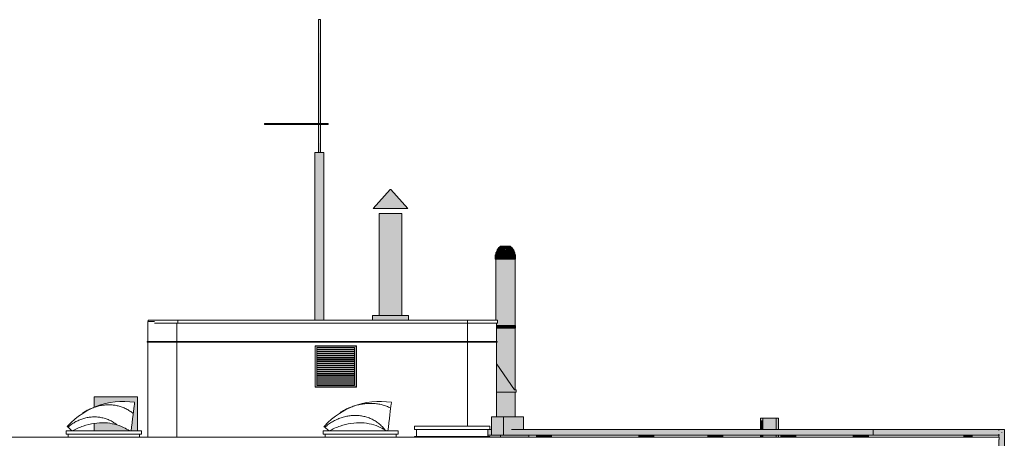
# Model space of a CAD drawing. Header units: millimetres. Extents: x -54722 to 267911, y -1116 to 19261.
# Tile 85 of 92: x 158336 to 177638, y 11051 to 19261. Entities that reach past the tile are written whole.
import ezdxf

# ---------------------------------------------------------------- set-up
doc = ezdxf.new("R2010")
doc.units = ezdxf.units.MM
for name, color, linetype, lineweight in [('A-GENM', 13, 'Continuous', 9), ('A-WALL', 113, 'Continuous', 9), ('M-EQPM', 50, 'Continuous', 9), ('Q-SPCQ', 91, 'Continuous', 9)]:
    doc.layers.add(name, color=color, linetype=linetype, lineweight=lineweight)

# ---------------------------------------------------------------- blocks, each defined once
blk = doc.blocks.new('accortère - accortère-980409-Façade Nord')
at = {"layer": 'A-GENM'}
for p, q in [((9174, 13343), (9174, 13365)), ((9759, 13365), (9174, 13365)), ((9759, 13312), (9759, 13365)), ((15438, 13365), (9759, 13365)), ((15438, 13312), (15438, 13365)), ((16022, 13365), (15438, 13365)), ((16022, 13312), (16022, 13365)), ((9759, 13312), (9299, 13312)), ((15438, 13312), (9759, 13312)), ((16022, 13312), (15438, 13312))]:
    blk.add_line(p, q, dxfattribs=at)
blk = doc.blocks.new('Conduit Gaz - Conduit Gaz-1063074-Façade Nord')
at = {"layer": 'A-GENM'}
for points in [[(16034, 11113), (16144, 11113), (16144, 11474), (15906, 11474), (15906, 11113), (15913, 11113)], [(16144, 11113), (16534, 11113), (16534, 11115), (16331, 11115), (16319, 11116), (16308, 11122), (16298, 11130), (16291, 11142), (16286, 11155), (16284, 11169), (16286, 11182), (16291, 11196), (16298, 11207), (16308, 11215), (16319, 11221), (16331, 11223), (16534, 11223), (16534, 11474), (16144, 11474), (16144, 11137)], [(23456, 11115), (23458, 11115), (25852, 11115), (25906, 11167), (25909, 11164), (25909, 11173), (25906, 11170), (25852, 11223), (23387, 11223), (23387, 11115), (23423, 11115)], [(16034, 11075), (16080, 11075), (16080, 11113), (15835, 11113), (15835, 11089), (15875, 11089), (15875, 11075), (15913, 11075)], [(16639, 11075), (16639, 11113), (16080, 11113), (16080, 11075), (16517, 11075)], [(16788, 11075), (16868, 11075), (16868, 11113), (16788, 11113)], [(16868, 11075), (17084, 11075), (17084, 11113), (16868, 11113)], [(18793, 11075), (18873, 11075), (18873, 11113), (18793, 11113)], [(19090, 11075), (19090, 11113), (18873, 11113), (18873, 11075)], [(20228, 11075), (20228, 11113), (20148, 11113), (20148, 11075)], [(20228, 11075), (20444, 11075), (20444, 11113), (20228, 11113)], [(21658, 11075), (21658, 11113), (21578, 11113), (21578, 11075)], [(21874, 11075), (21874, 11113), (21658, 11113), (21658, 11075)], [(23078, 11075), (23078, 11113), (22998, 11113), (22998, 11075)], [(23280, 11075), (23294, 11075), (23294, 11113), (23078, 11113), (23078, 11075), (23214, 11075)], [(25212, 11075), (25329, 11075), (25329, 11113), (25169, 11113), (25169, 11075)]]:
    blk.add_hatch(color=256, dxfattribs=at).paths.add_polyline_path(points)
h = blk.add_hatch(color=256, dxfattribs=at)
h.paths.add_polyline_path([(18449, 11115), (23387, 11115), (23387, 11223), (16331, 11223), (16319, 11221), (16308, 11215), (16298, 11207), (16291, 11196), (16286, 11182), (16284, 11169), (16286, 11155), (16291, 11142), (16298, 11130), (16308, 11122), (16319, 11116), (16331, 11115), (17483, 11115)])
h.paths.add_polyline_path([(15906, 11115), (15906, 11223), (15835, 11223), (15835, 11115)])
h = blk.add_hatch(color=256, dxfattribs=at)
h.paths.add_polyline_path([(25906, 253), (25906, 1140), (25852, 1140), (25852, 253), (25905, 253)])
h.paths.add_polyline_path([(25906, 1740), (25906, 11167), (25852, 11114), (25852, 11075), (25859, 11075), (25859, 11027), (25852, 11027), (25852, 1740), (25903, 1740)])
h.paths.add_polyline_path([(25853, 11223), (25852, 11223), (25853, 11221)])
h.paths.add_polyline_path([(25906, 11170), (25906, 11223), (25853, 11223), (25853, 11221), (25893, 11182)])
h = blk.add_hatch(color=256, dxfattribs=at)
h.paths.add_polyline_path([(25952, 253), (25960, 253), (25959, 1140), (25906, 1140), (25906, 253), (25952, 253)])
h.paths.add_polyline_path([(25958, 1740), (25960, 1740), (25960, 11223), (25906, 11223), (25906, 11170), (25909, 11173), (25909, 11164), (25906, 11167), (25906, 1740), (25957, 1740)])
for p, q in [((15906, 11474), (16144, 11474)), ((15906, 11113), (15906, 11474)), ((16144, 11474), (16534, 11474)), ((16144, 11474), (16144, 11113)), ((16534, 11223), (16534, 11474)), ((15906, 11223), (15835, 11223)), ((23387, 11223), (16299, 11223)), ((25867, 11223), (23387, 11223)), ((23387, 11115), (23387, 11223)), ((23456, 11223), (23413, 11223)), ((25852, 11223), (25852, 11207)), ((25852, 11223), (25906, 11223)), ((25906, 11223), (25960, 11223)), ((25960, 1740), (25960, 11223)), ((15835, 11115), (15906, 11115)), ((15835, 11113), (16080, 11113)), ((16080, 11113), (16639, 11113)), ((16080, 11113), (16080, 11075)), ((16299, 11115), (23387, 11115)), ((16534, 11113), (16534, 11115)), ((16639, 11075), (16639, 11113)), ((16788, 11113), (16868, 11113)), ((16788, 11075), (16788, 11113)), ((16868, 11113), (17084, 11113)), ((16868, 11113), (16868, 11075)), ((17084, 11075), (17084, 11113)), ((18793, 11113), (18873, 11113)), ((18793, 11075), (18793, 11113)), ((18873, 11113), (19090, 11113)), ((18873, 11113), (18873, 11075)), ((19090, 11075), (19090, 11113)), ((20148, 11113), (20228, 11113)), ((20148, 11075), (20148, 11113)), ((20228, 11113), (20444, 11113)), ((20228, 11113), (20228, 11075)), ((20444, 11075), (20444, 11113)), ((21578, 11113), (21658, 11113)), ((21578, 11075), (21578, 11113)), ((21658, 11113), (21874, 11113)), ((21658, 11113), (21658, 11075)), ((21874, 11075), (21874, 11113)), ((22998, 11113), (23078, 11113)), ((22998, 11075), (22998, 11113)), ((23078, 11113), (23294, 11113)), ((23078, 11113), (23078, 11075)), ((23294, 11075), (23294, 11113)), ((23387, 11115), (25867, 11115)), ((23413, 11115), (23456, 11115)), ((25169, 11113), (25329, 11113)), ((25169, 11075), (25169, 11113)), ((25329, 11113), (25329, 11075)), ((25852, 11130), (25852, 11075)), ((25852, 11027), (25852, 1740)), ((25909, 11173), (25909, 11164)), ((25852, 1140), (25852, 253)), ((25960, 253), (25960, 1140))]:
    blk.add_line(p, q, dxfattribs=at)
blk = doc.blocks.new('Tube de toiture - Tube de toiture-1136616-Façade Nord')
at = {"layer": 'A-GENM'}
for points in [[(14077, 15557), (14266, 15557), (13930, 15931), (13920, 15931), (13586, 15557), (14019, 15557)], [(14137, 13460), (14146, 13460), (14146, 15460), (13706, 15460), (13706, 13460), (14124, 13460)], [(14270, 13365), (14276, 13365), (14276, 13460), (13576, 13460), (13576, 13365), (14270, 13365)]]:
    blk.add_hatch(color=256, dxfattribs=at).paths.add_polyline_path(points)
for p, q in [((13920, 15931), (13586, 15557)), ((13931, 15931), (13920, 15931)), ((14266, 15557), (13931, 15931)), ((14266, 15557), (13586, 15557)), ((13706, 15460), (13706, 13460)), ((13706, 15460), (14146, 15460)), ((14146, 13460), (14146, 15460)), ((13576, 13460), (13576, 13365)), ((13576, 13460), (14276, 13460)), ((14276, 13365), (14276, 13460))]:
    blk.add_line(p, q, dxfattribs=at)
blk = doc.blocks.new('Grille d_aération - Mur - Type A-1151853-Façade Nord')
at = {"layer": 'M-EQPM'}
for p, q in [((12452, 12859), (12447, 12864)), ((12447, 12864), (12447, 12054)), ((13257, 12864), (12447, 12864)), ((12452, 12059), (12452, 12859)), ((13252, 12859), (12452, 12859)), ((12482, 12829), (12482, 12089)), ((13222, 12829), (12482, 12829)), ((13222, 12089), (13222, 12829)), ((13257, 12864), (13252, 12859)), ((13252, 12859), (13252, 12059)), ((13257, 12054), (13257, 12864)), ((12452, 12059), (12447, 12054)), ((12447, 12054), (13257, 12054)), ((13252, 12059), (12452, 12059)), ((12482, 12089), (13222, 12089)), ((13252, 12059), (13257, 12054))]:
    blk.add_line(p, q, dxfattribs=at)
at = {"layer": 'Q-SPCQ'}
for p, q in [((13222, 12823), (12482, 12823)), ((13222, 12792), (12482, 12792)), ((13222, 12789), (12482, 12789)), ((13222, 12785), (12482, 12785)), ((13222, 12754), (12482, 12754)), ((13222, 12751), (12482, 12751)), ((13222, 12746), (12482, 12746)), ((13222, 12716), (12482, 12716)), ((13222, 12712), (12482, 12712)), ((13222, 12708), (12482, 12708)), ((13222, 12677), (12482, 12677)), ((13222, 12674), (12482, 12674)), ((13222, 12670), (12482, 12670)), ((13222, 12639), (12482, 12639)), ((13222, 12636), (12482, 12636)), ((13222, 12631), (12482, 12631)), ((13222, 12601), (12482, 12601)), ((13222, 12597), (12482, 12597)), ((13222, 12593), (12482, 12593)), ((13222, 12562), (12482, 12562)), ((13222, 12559), (12482, 12559)), ((13222, 12555), (12482, 12555)), ((13222, 12524), (12482, 12524)), ((13222, 12521), (12482, 12521)), ((13222, 12516), (12482, 12516)), ((13222, 12486), (12482, 12486)), ((13222, 12482), (12482, 12482)), ((13222, 12478), (12482, 12478)), ((13222, 12447), (12482, 12447)), ((13222, 12444), (12482, 12444)), ((13222, 12440), (12482, 12440)), ((13222, 12409), (12482, 12409)), ((13222, 12406), (12482, 12406)), ((13222, 12401), (12482, 12401)), ((13222, 12371), (12482, 12371)), ((13222, 12367), (12482, 12367)), ((13222, 12363), (12482, 12363)), ((13222, 12332), (12482, 12332)), ((13222, 12329), (12482, 12329)), ((13222, 12325), (12482, 12325)), ((13222, 12294), (12482, 12294)), ((13222, 12291), (12482, 12291)), ((13222, 12286), (12482, 12286)), ((13222, 12256), (12482, 12256)), ((13222, 12252), (12482, 12252)), ((13222, 12248), (12482, 12248)), ((13222, 12217), (12482, 12217)), ((13222, 12214), (12482, 12214)), ((13222, 12210), (12482, 12210)), ((13222, 12179), (12482, 12179)), ((13222, 12176), (12482, 12176)), ((13222, 12171), (12482, 12171)), ((13222, 12141), (12482, 12141)), ((13222, 12137), (12482, 12137)), ((13222, 12133), (12482, 12133)), ((13222, 12102), (12482, 12102)), ((13222, 12099), (12482, 12099))]:
    blk.add_line(p, q, dxfattribs=at)
blk = doc.blocks.new('accortère1 - accortère-1152869-Façade Nord')
at = {"layer": 'A-GENM'}
for p, q in [((15438, 12949), (9738, 12949)), ((9738, 12935), (15438, 12935)), ((9169, 12925), (9167, 12925)), ((9167, 12925), (9167, 11077)), ((9169, 11077), (9169, 12925)), ((9167, 11077), (9169, 11077))]:
    blk.add_line(p, q, dxfattribs=at)
at = {"layer": 'A-GENM', "flags": 128}
for points in [[(9163, 12949), (9165, 12949), (9168, 12949)], [(9738, 12949), (9713, 12949), (9688, 12949), (9663, 12949), (9638, 12949), (9613, 12949), (9589, 12949), (9565, 12949), (9542, 12949), (9519, 12949), (9496, 12949), (9474, 12949), (9452, 12949), (9431, 12949), (9411, 12949), (9391, 12949), (9372, 12949), (9353, 12949), (9335, 12949), (9318, 12949), (9302, 12949), (9286, 12949), (9272, 12949), (9258, 12949), (9245, 12949), (9233, 12949), (9222, 12949), (9211, 12949), (9202, 12949), (9194, 12949), (9186, 12949), (9180, 12949), (9174, 12949), (9170, 12949), (9166, 12949), (9164, 12949), (9163, 12949)], [(9169, 12935), (9166, 12935), (9164, 12935), (9163, 12935)], [(9163, 12935), (9165, 12935), (9168, 12935), (9172, 12935), (9177, 12935), (9183, 12935), (9190, 12935), (9198, 12935), (9207, 12935), (9216, 12935), (9227, 12935), (9239, 12935), (9251, 12935), (9265, 12935), (9279, 12935), (9294, 12935), (9310, 12935), (9327, 12935), (9344, 12935), (9362, 12935), (9381, 12935), (9401, 12935), (9421, 12935), (9442, 12935), (9463, 12935), (9485, 12935), (9507, 12935), (9530, 12935), (9554, 12935), (9577, 12935), (9601, 12935), (9626, 12935), (9650, 12935), (9675, 12935), (9700, 12935), (9726, 12935), (9738, 12935)], [(16012, 12949), (16010, 12949), (16006, 12949), (16002, 12949), (15997, 12949), (15991, 12949), (15983, 12949), (15975, 12949), (15966, 12949), (15956, 12949), (15945, 12949), (15933, 12949), (15920, 12949), (15906, 12949), (15892, 12949), (15876, 12949), (15860, 12949), (15843, 12949), (15825, 12949), (15807, 12949), (15788, 12949), (15768, 12949), (15748, 12949), (15727, 12949), (15705, 12949), (15683, 12949), (15661, 12949), (15638, 12949), (15614, 12949), (15590, 12949), (15566, 12949), (15542, 12949), (15517, 12949), (15492, 12949), (15467, 12949), (15442, 12949), (15438, 12949)], [(15438, 12935), (15463, 12935), (15488, 12935), (15513, 12935), (15538, 12935), (15562, 12935), (15587, 12935), (15610, 12935), (15634, 12935), (15657, 12935), (15680, 12935), (15702, 12935), (15723, 12935), (15744, 12935), (15765, 12935), (15785, 12935), (15804, 12935), (15822, 12935), (15840, 12935), (15857, 12935), (15874, 12935), (15889, 12935), (15904, 12935), (15918, 12935), (15931, 12935), (15943, 12935), (15954, 12935), (15964, 12935), (15974, 12935), (15982, 12935), (15989, 12935), (15996, 12935), (16001, 12935), (16006, 12935), (16009, 12935), (16012, 12935), (16012, 12935)]]:
    blk.add_lwpolyline(points, dxfattribs=at)
at = {"layer": 'A-GENM'}
for points, knots in [([(9156, 12942), (9156, 12943), (9157, 12945), (9158, 12947), (9160, 12948), (9162, 12949), (9163, 12949), (9163, 12949)], [0, 0, 0, 0, 0.1111111, 0.2222222, 0.3333333, 0.4444444, 0.499953, 0.499953, 0.499953, 0.499953]), ([(16019, 12942), (16019, 12943), (16019, 12945), (16017, 12947), (16015, 12948), (16014, 12949), (16012, 12949), (16012, 12949)], [-1, -1, -1, -1, -0.8888889, -0.7777778, -0.6666667, -0.5555556, -0.5000472, -0.5000472, -0.5000472, -0.5000472])]:
    blk.add_open_spline(points, degree=3, knots=knots, dxfattribs=at)
for points in [[(9164, 12935), (9164, 12935), (9162, 12935), (9160, 12936), (9158, 12937), (9157, 12940), (9156, 12941), (9156, 12942)], [(9164, 12935), (9164, 12935), (9162, 12935), (9160, 12936), (9160, 12936)], [(9162, 12949), (9162, 12949), (9163, 12949), (9163, 12949)], [(9738, 12942), (9738, 12943), (9738, 12945), (9738, 12947), (9738, 12948), (9738, 12949), (9738, 12949), (9738, 12949)], [(9738, 12935), (9738, 12935), (9738, 12935), (9738, 12936), (9738, 12937), (9738, 12940), (9738, 12941), (9738, 12942)], [(15438, 12942), (15438, 12943), (15438, 12945), (15438, 12947), (15438, 12948), (15438, 12949), (15438, 12949), (15438, 12949)], [(15438, 12935), (15438, 12935), (15438, 12935), (15438, 12936), (15438, 12937), (15438, 12940), (15438, 12941), (15438, 12942)], [(16011, 12935), (16011, 12935), (16013, 12935), (16015, 12936), (16017, 12937), (16019, 12940), (16019, 12941), (16019, 12942)]]:
    blk.add_open_spline(points, degree=3, dxfattribs=at)
blk = doc.blocks.new('Skydome 4 - Skydome 110x120-1197152-Façade Nord')
at = {"layer": 'A-GENM'}
for p, q in [((14399, 11223), (14399, 11287)), ((14399, 11287), (15875, 11287)), ((14399, 11223), (15875, 11223)), ((14439, 11089), (14439, 11223)), ((15835, 11223), (15835, 11089)), ((15875, 11287), (15875, 11223)), ((14399, 11089), (15875, 11089)), ((14399, 11075), (14399, 11089)), ((15875, 11089), (15875, 11075))]:
    blk.add_line(p, q, dxfattribs=at)
blk = doc.blocks.new('FP_57-Façade Nord')
at = {"layer": 'A-GENM'}
for p, q in [((12697, 11216), (12698, 11217)), ((13603, 11310), (13608, 11311))]:
    blk.add_line(p, q, dxfattribs=at)
blk = doc.blocks.new('FP_58-Façade Nord')
at = {"layer": 'A-GENM'}
for p, q in [((12961, 11571), (12982, 11583)), ((12982, 11583), (13002, 11595)), ((13002, 11595), (13023, 11606)), ((13023, 11606), (13044, 11616)), ((13044, 11616), (13065, 11627)), ((13065, 11627), (13086, 11636)), ((13086, 11636), (13108, 11646)), ((13108, 11646), (13129, 11655)), ((13129, 11655), (13151, 11663)), ((13151, 11663), (13173, 11671)), ((13173, 11671), (13195, 11679)), ((13195, 11679), (13217, 11686)), ((13217, 11686), (13240, 11693)), ((13240, 11693), (13262, 11699)), ((13262, 11699), (13285, 11705)), ((13285, 11705), (13307, 11710)), ((13307, 11710), (13330, 11715)), ((13330, 11715), (13353, 11720)), ((13353, 11720), (13376, 11723)), ((13376, 11723), (13399, 11727)), ((13399, 11727), (13422, 11730)), ((13422, 11730), (13445, 11732)), ((13445, 11732), (13468, 11734)), ((13468, 11734), (13491, 11735)), ((13491, 11735), (13514, 11736)), ((13514, 11736), (13537, 11736)), ((13537, 11736), (13560, 11735)), ((13560, 11735), (13582, 11734)), ((13582, 11734), (13605, 11733)), ((13605, 11733), (13628, 11731)), ((13628, 11731), (13651, 11728)), ((13651, 11728), (13673, 11725)), ((13673, 11725), (13696, 11722)), ((13696, 11722), (13718, 11718)), ((13718, 11718), (13740, 11713)), ((13740, 11713), (13762, 11708)), ((13762, 11708), (13784, 11702)), ((13784, 11702), (13806, 11695)), ((13806, 11695), (13827, 11688)), ((13827, 11688), (13849, 11681)), ((13849, 11681), (13870, 11673)), ((13870, 11673), (13890, 11664)), ((13890, 11664), (13911, 11655)), ((13911, 11655), (13931, 11646)), ((12790, 11377), (12810, 11389)), ((12810, 11389), (12831, 11400)), ((12831, 11400), (12851, 11410)), ((12851, 11410), (12872, 11420)), ((12872, 11420), (12893, 11429)), ((12893, 11429), (12914, 11438)), ((12914, 11438), (12936, 11446)), ((12936, 11446), (12957, 11454)), ((12941, 11559), (12961, 11571)), ((12957, 11454), (12979, 11461)), ((12979, 11461), (13001, 11468)), ((13001, 11468), (13023, 11474)), ((13023, 11474), (13045, 11479)), ((13045, 11479), (13067, 11484)), ((13067, 11484), (13090, 11488)), ((13090, 11488), (13112, 11492)), ((13112, 11492), (13134, 11494)), ((13134, 11494), (13157, 11497)), ((13157, 11497), (13179, 11499)), ((13179, 11499), (13202, 11500)), ((13202, 11500), (13224, 11500)), ((13224, 11500), (13247, 11500)), ((13247, 11500), (13269, 11499)), ((13269, 11499), (13291, 11498)), ((13291, 11498), (13313, 11496)), ((13313, 11496), (13335, 11493)), ((13335, 11493), (13357, 11490)), ((13357, 11490), (13379, 11486)), ((13379, 11486), (13401, 11482)), ((13401, 11482), (13422, 11477)), ((13422, 11477), (13444, 11471)), ((13444, 11471), (13465, 11465)), ((13465, 11465), (13486, 11458)), ((13486, 11458), (13507, 11450)), ((13507, 11450), (13527, 11442)), ((13527, 11442), (13547, 11433)), ((13547, 11433), (13567, 11424)), ((13567, 11424), (13586, 11414)), ((13586, 11414), (13606, 11403)), ((13606, 11403), (13624, 11392)), ((13624, 11392), (13643, 11380)), ((12639, 11268), (12657, 11283)), ((12657, 11283), (12675, 11298)), ((12675, 11298), (12693, 11313)), ((12693, 11313), (12712, 11326)), ((12712, 11326), (12731, 11340)), ((12731, 11340), (12751, 11353)), ((12751, 11353), (12770, 11365)), ((12770, 11365), (12790, 11377)), ((13643, 11380), (13661, 11368)), ((13661, 11368), (13679, 11355)), ((13679, 11355), (13696, 11342)), ((13696, 11342), (13713, 11328)), ((13713, 11328), (13729, 11314)), ((13729, 11314), (13745, 11299)), ((13745, 11299), (13761, 11284)), ((13761, 11284), (13776, 11268)), ((13776, 11268), (13790, 11251)), ((13790, 11251), (13804, 11235)), ((13804, 11235), (13818, 11217))]:
    blk.add_line(p, q, dxfattribs=at)
at = {"layer": 'A-GENM', "flags": 128}
blk.add_lwpolyline([(13944, 11757), (13849, 11769), (13753, 11774), (13657, 11773), (13560, 11766), (13465, 11752), (13370, 11732), (13277, 11706), (13186, 11674), (13097, 11635), (13010, 11591), (12927, 11541), (12847, 11486), (12771, 11426), (12698, 11360), (12630, 11290), (12622, 11281)], dxfattribs=at)
blk = doc.blocks.new('Skydome 4 - Skydome 110x120-1197151-Façade Nord')
at = {"layer": 'A-GENM'}
for p, q in [((14079, 11197), (12604, 11197)), ((12604, 11197), (12604, 11133)), ((14079, 11133), (14079, 11197)), ((12604, 11133), (14079, 11133)), ((12644, 11133), (12644, 11075)), ((14039, 11075), (14039, 11133))]:
    blk.add_line(p, q, dxfattribs=at)
at = {"layer": 'A-GENM', "flags": 128}
for points in [[(13944, 11756), (13944, 11756), (13943, 11744), (13940, 11719), (13935, 11683), (13929, 11637), (13922, 11579), (13914, 11513), (13905, 11438), (13895, 11356), (13884, 11269), (13875, 11197)], [(12723, 11197), (12688, 11226), (12659, 11250), (12639, 11267), (12626, 11278), (12622, 11281)]]:
    blk.add_lwpolyline(points, dxfattribs=at)
at = {"layer": 'A-GENM'}
blk.add_open_spline([(12728, 11197), (12796, 11236), (12938, 11300), (13153, 11352), (13362, 11362), (13557, 11333), (13718, 11275), (13808, 11223), (13844, 11197)], degree=3, knots=[0.002368, 0.002368, 0.002368, 0.002368, 0.1666667, 0.3333333, 0.5, 0.6666667, 0.8333333, 0.9652009, 0.9652009, 0.9652009, 0.9652009], dxfattribs=at)
for name in ['FP_58-Façade Nord', 'FP_57-Façade Nord']:
    blk.add_blockref(name, (0, 0), dxfattribs=at)
blk = doc.blocks.new('FP_60-Façade Nord')
at = {"layer": 'A-GENM'}
for p, q in [((7669, 11211), (7670, 11212)), ((8470, 11334), (8475, 11336))]:
    blk.add_line(p, q, dxfattribs=at)
blk = doc.blocks.new('FP_61-Façade Nord')
at = {"layer": 'A-GENM'}
for p, q in [((7943, 11580), (7962, 11591)), ((7962, 11591), (7981, 11601)), ((7981, 11601), (8000, 11610)), ((8000, 11610), (8019, 11619)), ((8019, 11619), (8038, 11628)), ((8038, 11628), (8057, 11636)), ((8057, 11636), (8077, 11644)), ((8077, 11644), (8097, 11652)), ((8097, 11652), (8116, 11659)), ((8116, 11659), (8136, 11665)), ((8136, 11665), (8157, 11671)), ((8157, 11671), (8177, 11677)), ((8177, 11677), (8197, 11682)), ((8197, 11682), (8217, 11687)), ((8217, 11687), (8238, 11692)), ((8238, 11692), (8259, 11695)), ((8259, 11695), (8279, 11699)), ((8279, 11699), (8300, 11702)), ((8300, 11702), (8321, 11704)), ((8321, 11704), (8342, 11706)), ((8342, 11706), (8362, 11707)), ((8362, 11707), (8383, 11708)), ((8383, 11708), (8404, 11708)), ((8404, 11708), (8425, 11708)), ((8425, 11708), (8446, 11707)), ((8446, 11707), (8467, 11706)), ((8467, 11706), (8487, 11704)), ((8487, 11704), (8508, 11701)), ((8508, 11701), (8528, 11698)), ((8528, 11698), (8549, 11695)), ((8549, 11695), (8569, 11691)), ((8569, 11691), (8590, 11686)), ((8590, 11686), (8610, 11681)), ((8610, 11681), (8630, 11675)), ((8630, 11675), (8649, 11669)), ((8649, 11669), (8669, 11662)), ((8669, 11662), (8688, 11654)), ((8688, 11654), (8707, 11646)), ((8707, 11646), (8726, 11637)), ((8726, 11637), (8745, 11628)), ((8745, 11628), (8763, 11619)), ((8763, 11619), (8781, 11608)), ((8781, 11608), (8799, 11597)), ((8799, 11597), (8817, 11586)), ((8817, 11586), (8834, 11574)), ((7778, 11388), (7797, 11397)), ((7797, 11397), (7817, 11406)), ((7817, 11406), (7836, 11414)), ((7836, 11414), (7856, 11422)), ((7856, 11422), (7875, 11429)), ((7875, 11429), (7895, 11436)), ((7889, 11548), (7907, 11559)), ((7895, 11436), (7916, 11442)), ((7907, 11559), (7925, 11570)), ((7916, 11442), (7936, 11447)), ((7925, 11570), (7943, 11580)), ((7936, 11447), (7956, 11452)), ((7956, 11452), (7977, 11457)), ((7977, 11457), (7998, 11461)), ((7998, 11461), (8018, 11464)), ((8018, 11464), (8039, 11467)), ((8039, 11467), (8060, 11469)), ((8060, 11469), (8081, 11470)), ((8081, 11470), (8102, 11471)), ((8102, 11471), (8123, 11471)), ((8123, 11471), (8144, 11471)), ((8144, 11471), (8165, 11470)), ((8165, 11470), (8186, 11468)), ((8186, 11468), (8207, 11466)), ((8207, 11466), (8228, 11463)), ((8228, 11463), (8249, 11460)), ((8249, 11460), (8270, 11456)), ((8270, 11456), (8290, 11451)), ((8290, 11451), (8311, 11445)), ((8311, 11445), (8331, 11440)), ((8331, 11440), (8351, 11433)), ((8351, 11433), (8371, 11426)), ((8371, 11426), (8391, 11418)), ((8391, 11418), (8411, 11409)), ((8411, 11409), (8430, 11400)), ((8430, 11400), (8449, 11391)), ((8449, 11391), (8468, 11380)), ((8834, 11574), (8851, 11561)), ((8851, 11561), (8867, 11548)), ((8867, 11548), (8883, 11535)), ((7602, 11270), (7619, 11284)), ((7619, 11284), (7635, 11297)), ((7635, 11297), (7652, 11310)), ((7652, 11310), (7669, 11323)), ((7669, 11323), (7687, 11335)), ((7687, 11335), (7705, 11346)), ((7705, 11346), (7723, 11357)), ((7723, 11357), (7741, 11368)), ((7741, 11368), (7759, 11378)), ((7759, 11378), (7778, 11388)), ((8468, 11380), (8487, 11369)), ((8487, 11369), (8505, 11358)), ((8505, 11358), (8523, 11346)), ((8523, 11346), (8540, 11333)), ((8540, 11333), (8558, 11320))]:
    blk.add_line(p, q, dxfattribs=at)
at = {"layer": 'A-GENM', "flags": 128}
blk.add_lwpolyline([(8910, 11757), (8815, 11769), (8719, 11774), (8622, 11773), (8526, 11766), (8431, 11752), (8336, 11732), (8243, 11706), (8152, 11674), (8063, 11635), (7976, 11591), (7893, 11541), (7813, 11486), (7736, 11426), (7664, 11360), (7596, 11290), (7588, 11281)], dxfattribs=at)
blk = doc.blocks.new('Skydome 4 - Skydome 110x120-V59-Façade Nord')
at = {"layer": 'A-GENM'}
for p, q in [((9045, 11197), (7570, 11197)), ((7570, 11197), (7570, 11133)), ((9045, 11133), (9045, 11197)), ((7570, 11133), (9045, 11133)), ((7610, 11133), (7610, 11075)), ((9005, 11075), (9005, 11133))]:
    blk.add_line(p, q, dxfattribs=at)
at = {"layer": 'A-GENM', "flags": 128}
for points in [[(8910, 11756), (8910, 11756), (8908, 11744), (8905, 11719), (8901, 11683), (8895, 11637), (8888, 11579), (8880, 11513), (8871, 11438), (8860, 11356), (8849, 11269), (8841, 11197)], [(7688, 11197), (7654, 11226), (7625, 11250), (7605, 11267), (7592, 11278), (7588, 11281)]]:
    blk.add_lwpolyline(points, dxfattribs=at)
at = {"layer": 'A-GENM'}
blk.add_open_spline([(7693, 11197), (7762, 11236), (7904, 11300), (8118, 11352), (8328, 11362), (8522, 11333), (8684, 11275), (8773, 11223), (8810, 11197)], degree=3, knots=[0.002368, 0.002368, 0.002368, 0.002368, 0.1666667, 0.3333333, 0.5, 0.6666667, 0.8333333, 0.9652009, 0.9652009, 0.9652009, 0.9652009], dxfattribs=at)
for name in ['FP_61-Façade Nord', 'FP_60-Façade Nord']:
    blk.add_blockref(name, (0, 0), dxfattribs=at)
blk = doc.blocks.new('Conduit Gaz3 - Conduit Gaz-1188638-Façade Nord')
at = {"layer": 'A-GENM'}
h = blk.add_hatch(color=256, dxfattribs=at)
h.paths.add_polyline_path([(8119, 11197), (8808, 11197), (8759, 11229), (8681, 11270), (8608, 11300), (8518, 11327), (8422, 11346), (8317, 11355), (8216, 11354), (8119, 11344), (8119, 11232)])
h.paths.add_polyline_path([(8849, 11197), (8969, 11197), (8969, 11865), (8119, 11865), (8119, 11659), (8147, 11672), (8224, 11699), (8303, 11723), (8349, 11734), (8430, 11751), (8491, 11761), (8552, 11768), (8660, 11774), (8723, 11774), (8798, 11770), (8871, 11762), (8910, 11756), (8841, 11197)])
h.paths.add_polyline_path([(8692, 11266), (8692, 11266), (8692, 11266)])
for p, q in [((8119, 11865), (8969, 11865)), ((8119, 11659), (8119, 11865)), ((8969, 11197), (8969, 11865)), ((8119, 11197), (8119, 11345))]:
    blk.add_line(p, q, dxfattribs=at)
blk = doc.blocks.new('Conduit Gaz4 - Conduit Gaz-1189635-Façade Nord')
at = {"layer": 'A-GENM'}
h = blk.add_hatch(color=256, dxfattribs=at)
h.paths.add_polyline_path([(21177, 11075), (21228, 11075), (21228, 11115), (21177, 11115)])
h.paths.add_polyline_path([(21228, 11223), (21228, 11444), (21177, 11444), (21177, 11223)])
h = blk.add_hatch(color=256, dxfattribs=at)
h.paths.add_polyline_path([(21228, 11075), (21486, 11075), (21486, 11115), (21228, 11115)])
h.paths.add_polyline_path([(21348, 11223), (21486, 11223), (21486, 11444), (21228, 11444), (21228, 11223)])
h = blk.add_hatch(color=256, dxfattribs=at)
h.paths.add_polyline_path([(21486, 11075), (21532, 11075), (21532, 11115), (21486, 11115)])
h.paths.add_polyline_path([(21532, 11223), (21532, 11444), (21486, 11444), (21486, 11223)])
for p, q in [((21177, 11444), (21228, 11444)), ((21177, 11444), (21177, 11223)), ((21188, 11394), (21224, 11394)), ((21188, 11394), (21224, 11394)), ((21188, 11394), (21188, 11223)), ((21224, 11394), (21188, 11394)), ((21190, 11394), (21190, 11223)), ((21191, 11223), (21191, 11394)), ((21193, 11223), (21193, 11394)), ((21195, 11223), (21195, 11394)), ((21197, 11223), (21197, 11394)), ((21199, 11223), (21199, 11394)), ((21201, 11223), (21201, 11394)), ((21203, 11223), (21203, 11394)), ((21205, 11223), (21205, 11394)), ((21207, 11223), (21207, 11394)), ((21208, 11223), (21208, 11394)), ((21210, 11223), (21210, 11394)), ((21210, 11223), (21210, 11394)), ((21210, 11223), (21210, 11394)), ((21212, 11223), (21212, 11394)), ((21214, 11223), (21214, 11394)), ((21214, 11223), (21214, 11394)), ((21216, 11223), (21216, 11394)), ((21218, 11223), (21218, 11394)), ((21220, 11223), (21220, 11394)), ((21222, 11223), (21222, 11394)), ((21224, 11223), (21224, 11394)), ((21228, 11444), (21486, 11444)), ((21228, 11223), (21228, 11444)), ((21486, 11444), (21532, 11444)), ((21486, 11223), (21486, 11444)), ((21532, 11444), (21532, 11223)), ((21188, 11369), (21224, 11369)), ((21188, 11344), (21224, 11344)), ((21188, 11294), (21224, 11294)), ((21188, 11269), (21224, 11269)), ((21188, 11244), (21224, 11244)), ((21220, 11319), (21224, 11319)), ((21177, 11115), (21177, 11075)), ((21188, 11115), (21188, 11075)), ((21188, 11094), (21224, 11094)), ((21188, 11094), (21224, 11094)), ((21190, 11115), (21190, 11075)), ((21191, 11075), (21191, 11115)), ((21193, 11075), (21193, 11115)), ((21195, 11075), (21195, 11115)), ((21197, 11075), (21197, 11115)), ((21199, 11075), (21199, 11115)), ((21201, 11075), (21201, 11115)), ((21203, 11075), (21203, 11115)), ((21205, 11075), (21205, 11115)), ((21207, 11075), (21207, 11115)), ((21208, 11075), (21208, 11115)), ((21210, 11075), (21210, 11115)), ((21210, 11075), (21210, 11115)), ((21210, 11075), (21210, 11115)), ((21212, 11075), (21212, 11115)), ((21214, 11075), (21214, 11115)), ((21214, 11075), (21214, 11115)), ((21216, 11075), (21216, 11115)), ((21218, 11075), (21218, 11115)), ((21220, 11075), (21220, 11115)), ((21222, 11075), (21222, 11115)), ((21224, 11075), (21224, 11115)), ((21228, 11075), (21228, 11115)), ((21486, 11075), (21486, 11115)), ((21532, 11115), (21532, 11075))]:
    blk.add_line(p, q, dxfattribs=at)
blk = doc.blocks.new('Tube de toiture2 - Tube de toiture-1191320-Façade Nord')
at = {"layer": 'A-GENM'}
h = blk.add_hatch(color=256, dxfattribs=at)
h.paths.add_polyline_path([(12534, 16655), (12535, 16655), (12533, 17202), (12515, 17202), (12515, 16655), (12529, 16655)])
h.paths.add_polyline_path([(12524, 17227), (12535, 17227), (12534, 19261), (12515, 19261), (12515, 17227), (12520, 17227)])
h = blk.add_hatch(color=256, dxfattribs=at)
h.paths.add_polyline_path([(12549, 16655), (12555, 16655), (12553, 17202), (12535, 17202), (12535, 16655), (12545, 16655)])
h.paths.add_polyline_path([(12549, 17227), (12555, 17227), (12554, 19261), (12535, 19261), (12535, 17227), (12548, 17227)])
for points in [[(12446, 13365), (12622, 13365), (12622, 16655), (12446, 16655), (12446, 14279)], [(16138, 14664), (16190, 14664), (16187, 14760), (16184, 14817), (16078, 14817), (16040, 14777), (16020, 14747), (16004, 14715), (15990, 14664), (16133, 14664)], [(16368, 14664), (16351, 14715), (16336, 14748), (16306, 14789), (16280, 14817), (16184, 14817), (16188, 14748), (16190, 14664), (16362, 14664)], [(16046, 14562), (16178, 14562), (16178, 14652), (15980, 14652), (15980, 14562), (16034, 14562)], [(16014, 14652), (16190, 14652), (16189, 14664), (16178, 14659), (16155, 14664), (16138, 14664), (16133, 14659), (16113, 14664), (16094, 14664), (16090, 14660), (16072, 14664), (16055, 14664), (16052, 14661), (16034, 14664), (16024, 14664), (16022, 14662), (16009, 14664), (16001, 14664), (16001, 14663), (15990, 14664), (15988, 14652), (15999, 14652)], [(16178, 14562), (16377, 14562), (16377, 14652), (16178, 14652), (16178, 14600)], [(16281, 14652), (16371, 14652), (16368, 14664), (16190, 14664), (16190, 14652), (16276, 14652)], [(16006, 13213), (16178, 13213), (16178, 13263), (16006, 13263), (16006, 13246)], [(16178, 13213), (16377, 13213), (16377, 13263), (16178, 13263)], [(16276, 11953), (16388, 11953), (16388, 12003), (16354, 12003), (16012, 12503), (16006, 12503), (16006, 11953), (16155, 11953)]]:
    blk.add_hatch(color=256, dxfattribs=at).paths.add_polyline_path(points)
h = blk.add_hatch(color=256, dxfattribs=at)
h.paths.add_polyline_path([(16006, 11474), (16178, 11474), (16178, 11953), (16006, 11953), (16006, 11713)])
h.paths.add_polyline_path([(16178, 12260), (16178, 13213), (16006, 13213), (16006, 12949), (16015, 12948), (16017, 12948), (16017, 12947), (16019, 12942), (16017, 12938), (16013, 12935), (16006, 12935), (16006, 12503), (16013, 12502), (16161, 12285)])
h.paths.add_polyline_path([(16155, 13263), (16178, 13263), (16178, 14562), (15990, 14562), (15990, 13365), (16022, 13365), (16022, 13312), (16006, 13312), (16006, 13263), (16150, 13263)])
h.paths.add_polyline_path([(16178, 14659), (16178, 14664), (16159, 14664)])
h.paths.add_polyline_path([(16133, 14659), (16138, 14664), (16113, 14664), (16131, 14660)])
h.paths.add_polyline_path([(16090, 14660), (16094, 14664), (16072, 14664), (16085, 14661)])
h.paths.add_polyline_path([(16052, 14661), (16055, 14664), (16036, 14664), (16046, 14662)])
h.paths.add_polyline_path([(16022, 14662), (16023, 14664), (16014, 14663)])
h.paths.add_polyline_path([(16001, 14663), (16001, 14664), (15993, 14664), (15999, 14663)])
h = blk.add_hatch(color=256, dxfattribs=at)
h.paths.add_polyline_path([(16218, 11474), (16367, 11474), (16367, 11953), (16178, 11953), (16179, 11474), (16180, 11474)])
h.paths.add_polyline_path([(16354, 12003), (16367, 12003), (16368, 13213), (16178, 13213), (16178, 12260), (16353, 12005)])
h.paths.add_polyline_path([(16226, 13263), (16368, 13263), (16368, 14562), (16178, 14562), (16178, 13263), (16202, 13263)])
h.paths.add_polyline_path([(16178, 14659), (16189, 14664), (16178, 14664)])
for p, q in [((12515, 19261), (12515, 17227)), ((12515, 19261), (12535, 19261)), ((12535, 19261), (12555, 19261)), ((12555, 17227), (12555, 19261)), ((12515, 17202), (12515, 16655)), ((12555, 16655), (12555, 17202)), ((12446, 16655), (12622, 16655)), ((12446, 13365), (12446, 16655)), ((12622, 13365), (12622, 16655)), ((16078, 14817), (16184, 14817)), ((16184, 14817), (16280, 14817)), ((15978, 14652), (15978, 14562)), ((15978, 14652), (15978, 14562)), ((15980, 14652), (15980, 14652)), ((16178, 14652), (15980, 14652)), ((15980, 14562), (15980, 14562)), ((16178, 14562), (15980, 14562)), ((15988, 14664), (15988, 14656)), ((15988, 14664), (15988, 13365)), ((15988, 14562), (15988, 13365)), ((15990, 14664), (15990, 14664)), ((15990, 14664), (15990, 14664)), ((15990, 14664), (15990, 14664)), ((15990, 14664), (15992, 14664)), ((15990, 14664), (15990, 14664)), ((16001, 14664), (15992, 14664)), ((16002, 14664), (16008, 14664)), ((16024, 14664), (16008, 14664)), ((16025, 14664), (16035, 14664)), ((16055, 14664), (16035, 14664)), ((16055, 14664), (16071, 14664)), ((16094, 14664), (16071, 14664)), ((16094, 14664), (16113, 14664)), ((16138, 14664), (16113, 14664)), ((16138, 14664), (16159, 14664)), ((16178, 14664), (16159, 14664)), ((16190, 14664), (16178, 14664)), ((16377, 14652), (16178, 14652)), ((16377, 14562), (16178, 14562)), ((16190, 14664), (16368, 14664)), ((16368, 14664), (16190, 14664)), ((16368, 12003), (16368, 14664)), ((16368, 13263), (16368, 14562)), ((16370, 14653), (16371, 14652)), ((16377, 14652), (16377, 14652)), ((16377, 14562), (16377, 14562)), ((16378, 14562), (16378, 14652)), ((16378, 14562), (16378, 14652)), ((16005, 13263), (16178, 13263)), ((16178, 13213), (16005, 13213)), ((16178, 13263), (16377, 13263)), ((16377, 13213), (16178, 13213)), ((16368, 12003), (16368, 13213)), ((16377, 13263), (16377, 13263)), ((16377, 13213), (16377, 13213)), ((16378, 13213), (16378, 13263)), ((16378, 13213), (16378, 13263)), ((16006, 12503), (16012, 12503)), ((16354, 12003), (16012, 12503)), ((16354, 12003), (16388, 12003)), ((16388, 12003), (16388, 11953)), ((16006, 11953), (16388, 11953)), ((16368, 11474), (16368, 11953)), ((16368, 11474), (16368, 11953))]:
    blk.add_line(p, q, dxfattribs=at)
at = {"layer": 'A-GENM', "flags": 128}
for points in [[(15988, 14664), (15991, 14675), (15994, 14686), (15997, 14697), (16001, 14707), (16005, 14717), (16010, 14728), (16015, 14738), (16020, 14747), (16026, 14757), (16032, 14766), (16039, 14775), (16046, 14784), (16053, 14793), (16060, 14801), (16068, 14809), (16077, 14816), (16077, 14817)], [(15988, 14664), (15991, 14675), (15994, 14686), (15997, 14697), (16001, 14707), (16005, 14717), (16010, 14728), (16015, 14738), (16020, 14747), (16026, 14757), (16032, 14766), (16039, 14775), (16046, 14784), (16053, 14793), (16060, 14801), (16068, 14809), (16077, 14816), (16077, 14817)], [(16280, 14817), (16288, 14809), (16296, 14801), (16304, 14793), (16311, 14784), (16318, 14776), (16324, 14767), (16331, 14757), (16336, 14748), (16342, 14738), (16347, 14728), (16351, 14718), (16356, 14707), (16360, 14697), (16363, 14686), (16366, 14675), (16368, 14665)], [(16280, 14817), (16288, 14809), (16296, 14801), (16304, 14793), (16311, 14784), (16318, 14776), (16324, 14767), (16331, 14757), (16336, 14748), (16342, 14738), (16347, 14728), (16351, 14718), (16356, 14707), (16360, 14697), (16363, 14686), (16366, 14675), (16368, 14665), (16368, 14664)], [(15986, 14652), (15988, 14663), (15988, 14664)], [(15986, 14652), (15988, 14663), (15988, 14664)], [(16368, 14664), (16370, 14653), (16371, 14652)]]:
    blk.add_lwpolyline(points, dxfattribs=at)
blk = doc.blocks.new('accortère2 - accortère-1436305-Façade Nord')
at = {"layer": 'A-GENM'}
for q in [(-3112, 11075), (25859, 11027)]:
    blk.add_line((25859, 11075), q, dxfattribs=at)
blk = doc.blocks.new('Grille sol - Famille1-V66-Façade Nord')
at = {"layer": 'A-GENM'}
h = blk.add_hatch(dxfattribs=at)
h.set_pattern_fill('FP_14', color=256, style=0, pattern_type=2)
h.set_pattern_definition([(0, (19268.82, 0), (0, 300), []), (90, (19268.82, 0), (-300, 2e-14), [])])
h.paths.add_polyline_path([(12704, 17202), (12704, 17227), (11454, 17227), (11454, 17202)])
for p, q in [((11454, 17227), (12704, 17227)), ((11454, 17202), (11454, 17227)), ((12704, 17202), (11454, 17202)), ((12704, 17227), (12704, 17202))]:
    blk.add_line(p, q, dxfattribs=at)

msp = doc.modelspace()

# ---------------------------------------------------------------- linework, layer by layer
at = {"layer": 'A-WALL'}
for p, q in [((160848, 12949), (160848, 13343)), ((160848, 13343), (160977, 13343)), ((161417, 13312), (161417, 12949)), ((167116, 12949), (167116, 13312)), ((167685, 13312), (167685, 12949)), ((160848, 11075), (160848, 12935)), ((161417, 12935), (161417, 11075)), ((167116, 11287), (167116, 12935)), ((167685, 12935), (167685, 11474))]:
    msp.add_line(p, q, dxfattribs=at)

# ---------------------------------------------------------------- block references
at = {"layer": 'A-GENM'}
for name in ['Tube de toiture2 - Tube de toiture-1191320-Façade Nord', 'Grille sol - Famille1-V66-Façade Nord', 'Tube de toiture - Tube de toiture-1136616-Façade Nord', 'accortère - accortère-980409-Façade Nord', 'accortère1 - accortère-1152869-Façade Nord', 'Conduit Gaz3 - Conduit Gaz-1188638-Façade Nord', 'Skydome 4 - Skydome 110x120-V59-Façade Nord', 'Skydome 4 - Skydome 110x120-1197151-Façade Nord', 'Conduit Gaz - Conduit Gaz-1063074-Façade Nord', 'Conduit Gaz4 - Conduit Gaz-1189635-Façade Nord', 'Skydome 4 - Skydome 110x120-1197152-Façade Nord', 'accortère2 - accortère-1436305-Façade Nord']:
    msp.add_blockref(name, (151679, 0), dxfattribs=at)
at = {"layer": 'M-EQPM'}
msp.add_blockref('Grille d_aération - Mur - Type A-1151853-Façade Nord', (151679, 0), dxfattribs=at)

doc.saveas('drawing.dxf')
